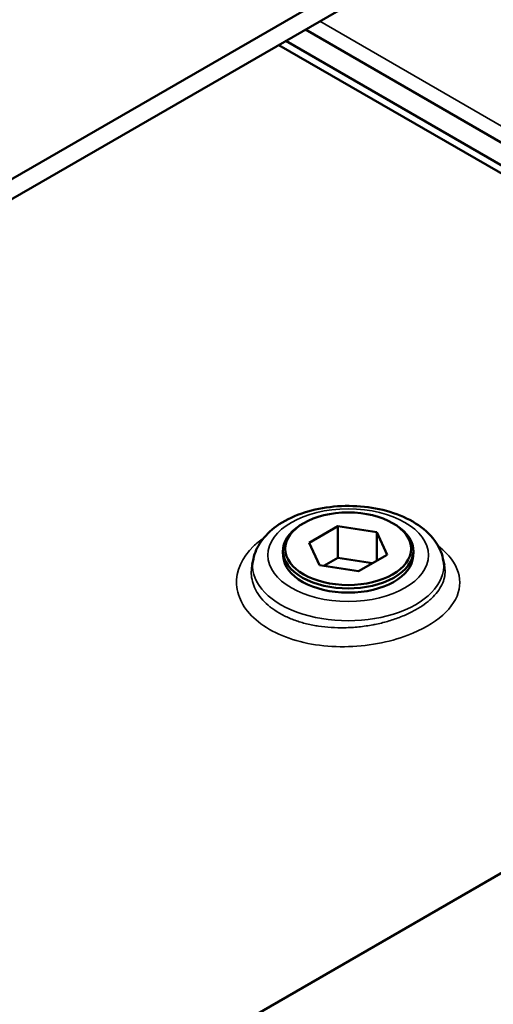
# Model space of a CAD drawing. Header units: inches. Extents: x 1 to 237, y 4 to 150.
# Tile 137 of 237: x 188.48 to 192.28, y 67.18 to 75.09. Entities that reach past the tile are written whole.
import ezdxf

# ---------------------------------------------------------------- set-up
doc = ezdxf.new("R2010")
doc.units = ezdxf.units.IN
doc.header["$LTSCALE"] = 7
doc.header["$MEASUREMENT"] = 0
doc.layers.add('Visible (ANSI)', color=7, linetype='Continuous', lineweight=50)
doc.layers.add('Visible Narrow (ANSI)', color=7, linetype='Continuous', lineweight=35)

msp = doc.modelspace()

# ---------------------------------------------------------------- linework, layer by layer
at = {"layer": 'Visible (ANSI)'}
for p, q in [((182.2279, 70.241), (194.7526, 77.4721)), ((182.2279, 70.0802), (194.7526, 77.3114)), ((190.7746, 75.0147), (193.596, 73.3858)), ((193.5132, 73.2506), (190.6161, 74.9232)), ((193.4898, 73.1988), (190.5596, 74.8905)), ((190.7463, 71.0387), (190.7325, 71.03)), ((190.8034, 70.889), (191.0331, 71.0216)), ((191.0331, 71.0216), (191.3468, 70.973)), ((191.0331, 71.0216), (191.0331, 70.7668)), ((191.4879, 71.0387), (191.5018, 71.03)), ((191.3468, 70.973), (191.4308, 70.7919)), ((191.3468, 70.973), (191.3468, 70.7434)), ((190.8875, 70.7079), (190.8034, 70.889)), ((190.5948, 70.7805), (190.5931, 70.8158)), ((191.4308, 70.7919), (191.2012, 70.6593)), ((191.6394, 70.7805), (191.6411, 70.8158)), ((190.3549, 70.76), (190.3451, 70.7149)), ((191.2012, 70.6593), (190.8875, 70.7079)), ((190.9218, 70.7026), (191.0331, 70.7668)), ((191.0331, 70.7668), (191.3125, 70.7236)), ((191.8793, 70.76), (191.8906, 70.7082)), ((191.8905, 70.6085), (191.8904, 70.6085)), ((195.0416, 69.7883), (189.0267, 66.3157))]:
    msp.add_line(p, q, dxfattribs=at)
msp.add_ellipse((191.1171, 70.8405), major_axis=(-0.5053, 0), ratio=0.57735, dxfattribs=at)
for centre, major_axis, start_param, end_param in [((191.1171, 70.8244), (-0.5242, 0), 5.536257, 10.171706), ((191.1171, 70.789), (0.5225, 0), 3.169881, 6.254897), ((191.1171, 70.3839), (0.8375, 0), 2.733787, 2.733832), ((191.1171, 70.3839), (0.8375, 0), 0.418223, 0.418225)]:
    msp.add_ellipse(centre, major_axis=major_axis, ratio=0.57735, start_param=start_param, end_param=end_param, dxfattribs=at)
msp.add_open_spline([(190.3549, 70.76), (190.3655, 70.8087), (190.3866, 70.8548), (190.4485, 70.9444), (190.4919, 70.9863), (190.5992, 71.0633), (190.6655, 71.0965), (190.8108, 71.1481), (190.8901, 71.1661), (191.0525, 71.1855), (191.1355, 71.187), (191.2984, 71.1738), (191.3781, 71.1591), (191.528, 71.1137), (191.598, 71.083), (191.7206, 71.0058), (191.7734, 70.9593), (191.8448, 70.8609), (191.868, 70.812), (191.8793, 70.76)], degree=3, knots=[5.622794, 5.622794, 5.622794, 5.622794, 5.877391, 5.877391, 6.175961, 6.175961, 6.517425, 6.517425, 6.8648, 6.8648, 7.20819, 7.20819, 7.551147, 7.551147, 7.897726, 7.897726, 8.242707, 8.242707, 8.514372, 8.514372, 8.514372, 8.514372], dxfattribs=at)
for points in [[(190.3449, 70.714), (190.345, 70.7143), (190.345, 70.7146), (190.3451, 70.7149)], [(190.3408, 70.6131), (190.3408, 70.6131), (190.3408, 70.6131), (190.3408, 70.6131)]]:
    msp.add_open_spline(points, degree=3, dxfattribs=at)
at = {"layer": 'Visible Narrow (ANSI)'}
msp.add_line((190.8899, 75.0813), (193.6732, 73.4743), dxfattribs=at)
msp.add_ellipse((191.1171, 70.789), major_axis=(0.6451, 0), ratio=0.57735, dxfattribs=at)
msp.add_ellipse((191.1171, 70.7047), major_axis=(-0.7682, 0), ratio=0.57735, start_param=6.158178, end_param=9.549785, dxfattribs=at)
for points, knots in [([(190.4358, 70.9236), (190.4067, 70.9039), (190.2742, 70.798), (190.1897, 70.6067), (190.2577, 70.3903), (190.4271, 70.1978), (190.7297, 70.0724), (191.0865, 70.0449), (191.3557, 70.0705), (191.645, 70.1501), (191.9032, 70.2991), (192.0392, 70.5129), (191.9982, 70.7116), (191.8921, 70.8233), (191.8392, 70.8641)], [-9.001762, -9.001762, -9.001762, -9.001762, -8.711472, -7.549942, -6.969178, -6.388413, -5.226883, -4.646118, -4.065354, -3.484589, -2.613442, -1.742294, -0.871147, -0.293494, -0.293494, -0.293494, -0.293494]), ([(191.8906, 70.7082), (191.8926, 70.6989), (191.8941, 70.6895), (191.8968, 70.6603), (191.8961, 70.6405), (191.8921, 70.6168), (191.8914, 70.6129), (191.8863, 70.5894), (191.8795, 70.57), (191.861, 70.5317), (191.8493, 70.5128), (191.8211, 70.4757), (191.8047, 70.4576), (191.7823, 70.4366), (191.7785, 70.4332), (191.7551, 70.4125), (191.7334, 70.3958), (191.6862, 70.364), (191.6606, 70.3489), (191.606, 70.3205), (191.577, 70.3072), (191.541, 70.2927), (191.5353, 70.2905), (191.499, 70.2766), (191.4671, 70.2659), (191.4015, 70.247), (191.3677, 70.2388), (191.3278, 70.2307), (191.3225, 70.2297), (191.2797, 70.2216), (191.2415, 70.216), (191.1644, 70.208), (191.1255, 70.2057), (191.0511, 70.2044), (191.0156, 70.2052), (190.9456, 70.2096), (190.9111, 70.2133), (190.871, 70.2194), (190.8646, 70.2204), (190.8244, 70.2273), (190.7912, 70.2345), (190.7273, 70.2519), (190.6964, 70.2621), (190.6377, 70.285), (190.6097, 70.2978), (190.5573, 70.3258), (190.5328, 70.341), (190.5028, 70.3628), (190.4955, 70.3684), (190.4671, 70.3911), (190.4479, 70.4092), (190.4138, 70.4472), (190.3989, 70.4671), (190.3844, 70.4908), (190.3824, 70.4942), (190.3689, 70.518), (190.3596, 70.5392), (190.3458, 70.5822), (190.3414, 70.6041), (190.3391, 70.6297), (190.3388, 70.6333), (190.3375, 70.6592), (190.3389, 70.6815), (190.3435, 70.7071), (190.3442, 70.7106), (190.3449, 70.714)], [1.284901, 1.284901, 1.284901, 1.284901, 1.414354, 1.414354, 1.688113, 1.688113, 1.742294, 1.742294, 2.013678, 2.013678, 2.285802, 2.285802, 2.559173, 2.559173, 2.613442, 2.613442, 2.8869, 2.8869, 3.160271, 3.160271, 3.433694, 3.433694, 3.484589, 3.484589, 3.754718, 3.754718, 4.023848, 4.023848, 4.065354, 4.065354, 4.355736, 4.355736, 4.646118, 4.646118, 4.912334, 4.912334, 5.17698, 5.17698, 5.226883, 5.226883, 5.495452, 5.495452, 5.76359, 5.76359, 6.031424, 6.031424, 6.298967, 6.298967, 6.388413, 6.388413, 6.656646, 6.656646, 6.925892, 6.925892, 6.969178, 6.969178, 7.236672, 7.236672, 7.505545, 7.505545, 7.549942, 7.549942, 7.822117, 7.822117, 7.864709, 7.864709, 7.864709, 7.864709])]:
    msp.add_open_spline(points, degree=3, knots=knots, dxfattribs=at)

doc.saveas('drawing.dxf')
